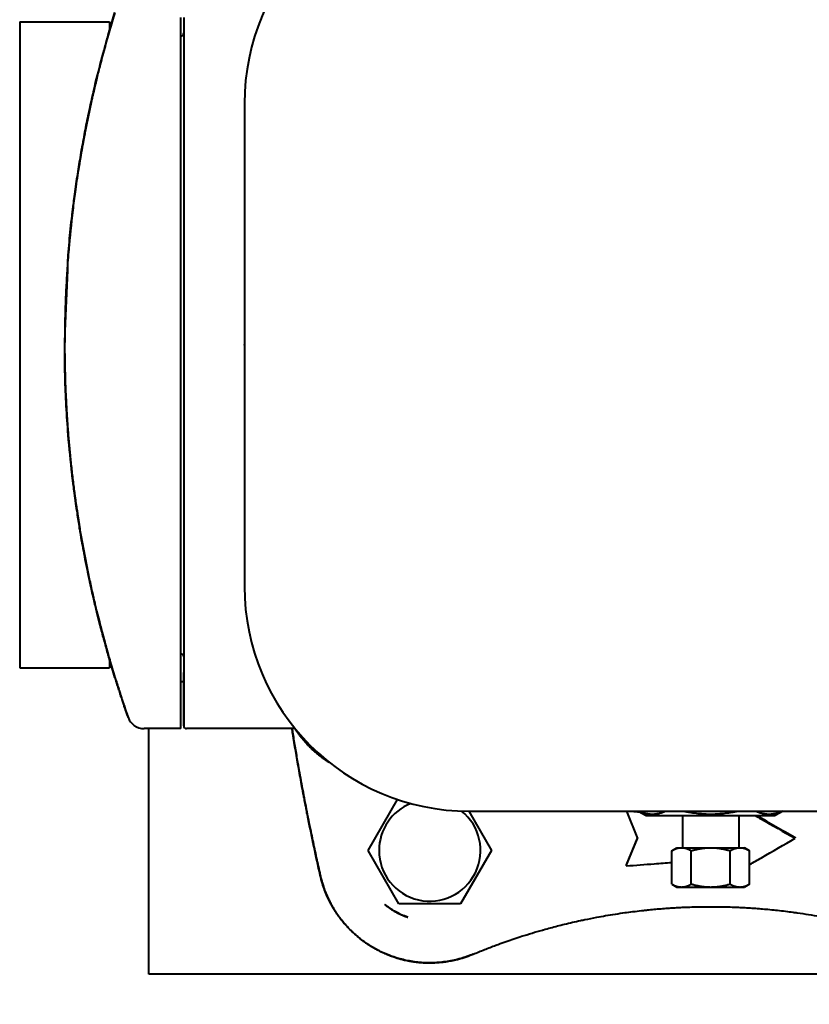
# Model space of a CAD drawing. Header units: millimetres. Extents: x -4428 to 3866, y -3426 to 3855.
# Tile 23 of 191: x -1412 to -1272, y -2910 to -2735. Entities that reach past the tile are written whole.
import ezdxf

# ---------------------------------------------------------------- set-up
doc = ezdxf.new("R2010")
doc.units = ezdxf.units.MM
doc.linetypes.add('K5LT_BASIC', pattern=[0])
doc.linetypes.add('K5LT_THIN', pattern=[0])
doc.layers.add('Системный слой', color=7, linetype='Continuous')
doc.styles.add('KDIMTEXTSTYLE', font='GOST_AU.SHX', dxfattribs={"width": 0.96, "oblique": 15, "height": 5})
doc.dimstyles.new('KDIMSTYLE (1.00)', dxfattribs={"dimtxt": 5, "dimasz": 1, "dimexe": 2, "dimexo": 0, "dimgap": 1, "dimtad": 1, "dimtxsty": 'KDIMTEXTSTYLE', "dimsah": 1, "dimcen": 0, "dimdle": 1, "dimadec": 0, "dimazin": 0, "dimtfac": 0.667, "dimtmove": 0, "dimatfit": 3, "dimfxl": 1, "dimtvp": 1, "dimtolj": 1, "dimtzin": 0, "dimarcsym": 0})

# ---------------------------------------------------------------- blocks, each defined once
blk = doc.blocks.new('KDIMARROW_01')
at = {"layer": 'Системный слой'}
blk.add_hatch(color=0, dxfattribs=at).paths.add_polyline_path([(0, 0), (-5, 0.66), (-4.5, 0), (-5, -0.66)])
at = {"layer": 'Системный слой', "color": 0, "linetype": 'K5LT_THIN', "lineweight": 20}
for p, q in [((-4.5, 0), (-5, 0.66)), ((-5, 0.66), (0, 0)), ((0, 0), (-5, -0.66)), ((-5, -0.66), (-4.5, 0)), ((0, 0), (-1, 0))]:
    blk.add_line(p, q, dxfattribs=at)
blk = doc.blocks.new('U22')
at = {"layer": 'Системный слой', "color": 150, "linetype": 'K5LT_BASIC', "lineweight": 40, "true_color": 0x0080ff}
for p, q in [((-1383.64, -2850.89), (-1383.64, -2734.29)), ((-1383.14, -2734.29), (-1383.14, -2850.89)), ((-1412.34, -2735.09), (-1396.34, -2735.09)), ((-1412.34, -2735.09), (-1412.34, -2850.09)), ((-1409.84, -2735.09), (-1398.84, -2735.09)), ((-1398.84, -2735.09), (-1398.84, -2735.09)), ((-1396.34, -2735.09), (-1396.34, -2736.59)), ((-1372.33, -2749.59), (-1372.33, -2835.59)), ((-1400.22, -2752.24), (-1400.22, -2752.24)), ((-1400.22, -2832.94), (-1400.22, -2832.94)), ((-1398.65, -2839.94), (-1398.65, -2839.94)), ((-1396.34, -2848.59), (-1396.34, -2850.09)), ((-1412.34, -2850.09), (-1396.34, -2850.09)), ((-1409.84, -2850.09), (-1398.84, -2850.09)), ((-1398.84, -2850.09), (-1398.84, -2850.09)), ((-1383.64, -2860.89), (-1383.64, -2850.89)), ((-1383.14, -2860.39), (-1383.14, -2850.89)), ((-1383.14, -2850.89), (-1383.14, -2860.39)), ((-1383.14, -2850.89), (-1383.14, -2860.13)), ((-1383.14, -2852.59), (-1383.64, -2852.59)), ((-1383.14, -2852.59), (-1383.64, -2852.59)), ((-1393.03, -2858.89), (-1393.03, -2858.89)), ((-1383.64, -2860.89), (-1390.2, -2860.89)), ((-1389.34, -2904.59), (-1389.34, -2860.89)), ((-1375.41, -2860.89), (-1382.64, -2860.89)), ((-1363.32, -2860.89), (-1382.64, -2860.89)), ((-1350.31, -2882.59), (-1345.06, -2873.51)), ((-1332.41, -2875.59), (-1328.37, -2882.59)), ((-1332.33, -2875.59), (-1246.33, -2875.59)), ((-1304.33, -2875.59), (-1302.36, -2880.43)), ((-1302.22, -2875.59), (-1300.84, -2876.39)), ((-1276.45, -2875.59), (-1277.84, -2876.39)), ((-1300.84, -2876.39), (-1277.84, -2876.39)), ((-1294.34, -2876.39), (-1294.34, -2882.09)), ((-1284.34, -2876.39), (-1284.34, -2882.09)), ((-1304.37, -2885.33), (-1302.36, -2880.43)), ((-1304.34, -2885.15), (-1302.39, -2880.37)), ((-1274.34, -2880.23), (-1274.31, -2880.42)), ((-1344.82, -2892.09), (-1350.31, -2882.59)), ((-1328.37, -2882.59), (-1333.85, -2892.09)), ((-1296.26, -2882.63), (-1295.34, -2882.09)), ((-1296.26, -2888.56), (-1296.26, -2882.63)), ((-1295.34, -2882.09), (-1294.53, -2882.09)), ((-1294.53, -2882.09), (-1289.34, -2882.09)), ((-1292.8, -2888.56), (-1292.8, -2882.63)), ((-1289.34, -2882.09), (-1284.14, -2882.09)), ((-1285.87, -2888.56), (-1285.87, -2882.63)), ((-1284.14, -2882.09), (-1283.34, -2882.09)), ((-1282.41, -2882.63), (-1283.34, -2882.09)), ((-1282.41, -2888.56), (-1282.41, -2882.63)), ((-1304.34, -2885.15), (-1304.37, -2885.33)), ((-1296.26, -2888.56), (-1295.34, -2889.09)), ((-1282.41, -2888.56), (-1283.34, -2889.09)), ((-1295.34, -2889.09), (-1294.53, -2889.09)), ((-1294.53, -2889.09), (-1289.34, -2889.09)), ((-1289.34, -2889.09), (-1284.14, -2889.09)), ((-1284.14, -2889.09), (-1283.34, -2889.09)), ((-1333.85, -2892.09), (-1344.82, -2892.09)), ((-1347.33, -2892.2), (-1347.33, -2892.2)), ((-1347.33, -2892.2), (-1347.33, -2892.2)), ((-1347.33, -2892.2), (-1347.33, -2892.2)), ((-1347.33, -2892.2), (-1347.33, -2892.2)), ((-1347.33, -2892.2), (-1347.33, -2892.2)), ((-1343.27, -2894.46), (-1343.27, -2894.46)), ((-1343.27, -2894.46), (-1343.27, -2894.46)), ((-389.34, -2904.59), (-1389.34, -2904.59))]:
    blk.add_line(p, q, dxfattribs=at)
for centre, radius, start, end in [((-1332.33, -2749.59), 40, 90, 180), ((-1383.64, -2737.09), 0.5, 270, 0), ((-1332.33, -2835.59), 40, 180, 270), ((-1383.64, -2848.09), 0.5, 0, 90), ((-1390.2, -2857.89), 3, 199.3581, 270), ((-1382.64, -2860.39), 0.5, 180, 270), ((-1339.34, -2882.59), 9.03, 111.965, 180), ((-1339.34, -2882.59), 9.03, 180, 51.0858)]:
    blk.add_arc(centre, radius, start, end, dxfattribs=at)
for points, knots in [([(-1395.38, -2851.78), (-1395.38, -2851.78), (-1395.38, -2851.77), (-1395.71, -2850.71), (-1396.02, -2849.65), (-1396.39, -2848.41), (-1396.44, -2848.24), (-1396.61, -2847.66), (-1396.72, -2847.25), (-1397, -2846.26), (-1397.16, -2845.68), (-1397.36, -2844.96), (-1397.39, -2844.83), (-1397.66, -2843.85), (-1397.88, -2843), (-1398.27, -2841.5), (-1398.43, -2840.85), (-1398.61, -2840.11), (-1398.63, -2840.03), (-1398.75, -2839.53), (-1398.85, -2839.12), (-1399.03, -2838.34), (-1399.12, -2837.96), (-1399.24, -2837.47), (-1399.26, -2837.36), (-1399.33, -2837.08), (-1399.37, -2836.9), (-1399.46, -2836.51), (-1399.5, -2836.29), (-1399.59, -2835.91), (-1399.63, -2835.74), (-1399.69, -2835.45), (-1399.72, -2835.32), (-1399.77, -2835.1), (-1399.79, -2835.01), (-1399.82, -2834.84), (-1399.84, -2834.76), (-1399.87, -2834.64), (-1399.88, -2834.58), (-1399.9, -2834.48), (-1399.91, -2834.44), (-1399.92, -2834.37), (-1399.93, -2834.34), (-1399.94, -2834.28), (-1399.95, -2834.26), (-1399.96, -2834.21), (-1399.96, -2834.19), (-1399.97, -2834.16), (-1399.97, -2834.15), (-1399.98, -2834.12), (-1399.98, -2834.11), (-1399.98, -2834.09), (-1399.99, -2834.08), (-1399.99, -2834.06), (-1399.99, -2834.06), (-1400, -2834.04), (-1400, -2834.02), (-1400.01, -2833.99), (-1400.01, -2833.97), (-1400.02, -2833.9), (-1400.03, -2833.85), (-1400.06, -2833.71), (-1400.08, -2833.62), (-1400.14, -2833.34), (-1400.18, -2833.16), (-1400.22, -2832.96), (-1400.22, -2832.95), (-1400.3, -2832.58), (-1400.37, -2832.22), (-1400.59, -2831.15), (-1400.72, -2830.43), (-1400.87, -2829.69), (-1400.87, -2829.67), (-1400.87, -2829.65), (-1400.87, -2829.65), (-1400.88, -2829.63), (-1400.88, -2829.61), (-1400.94, -2829.28), (-1401, -2828.96), (-1401.12, -2828.33), (-1401.18, -2828.01), (-1401.33, -2827.13), (-1401.43, -2826.56), (-1401.58, -2825.73), (-1401.62, -2825.46), (-1401.8, -2824.33), (-1401.95, -2823.46), (-1402.24, -2821.39), (-1402.42, -2820.19), (-1402.65, -2818.53), (-1402.71, -2818.06), (-1402.81, -2817.28), (-1402.85, -2816.96), (-1402.9, -2816.52), (-1402.92, -2816.39), (-1402.96, -2816.06), (-1402.98, -2815.85), (-1403.24, -2813.29), (-1403.52, -2810.95), (-1403.95, -2805.16), (-1404.16, -2801.72), (-1404.46, -2791.04), (-1403.92, -2783.82), (-1403.67, -2775.81), (-1403.57, -2775.04), (-1403.35, -2772.69), (-1403.24, -2771.1), (-1402.95, -2769.21), (-1402.93, -2768.87), (-1402.85, -2768.22), (-1402.81, -2767.91), (-1402.71, -2767.13), (-1402.65, -2766.66), (-1402.43, -2764.99), (-1402.27, -2763.79), (-1401.89, -2761.46), (-1401.72, -2760.33), (-1401.43, -2758.63), (-1401.33, -2758.06), (-1401.18, -2757.17), (-1401.12, -2756.86), (-1401, -2756.22), (-1400.94, -2755.91), (-1400.88, -2755.57), (-1400.88, -2755.56), (-1400.67, -2754.44), (-1400.45, -2753.34), (-1400.11, -2751.67), (-1399.98, -2751.09), (-1399.48, -2748.75), (-1399.09, -2746.99), (-1398.22, -2743.52), (-1397.77, -2741.81), (-1397.17, -2739.5), (-1396.99, -2738.92), (-1396.68, -2737.75), (-1396.49, -2737.18), (-1396.06, -2735.52), (-1395.71, -2734.46), (-1395.38, -2733.4)], [0, 0, 0, 0, 0.004266, 0.004266, 1.05278, 1.05278, 1.228781, 1.228781, 1.626421, 1.626421, 2.202696, 2.202696, 2.329427, 2.329427, 3.165739, 3.165739, 3.801199, 3.801199, 3.884637, 3.884637, 4.284046, 4.284046, 4.65093, 4.65093, 4.759155, 4.759155, 4.929703, 4.929703, 5.141524, 5.141524, 5.302474, 5.302474, 5.42477, 5.42477, 5.517695, 5.517695, 5.588303, 5.588303, 5.641953, 5.641953, 5.682719, 5.682719, 5.713694, 5.713694, 5.73723, 5.73723, 5.755113, 5.755113, 5.768702, 5.768702, 5.779027, 5.779027, 5.789352, 5.789352, 5.796125, 5.796125, 5.807893, 5.807893, 5.830542, 5.830542, 5.875395, 5.875395, 5.96488, 5.96488, 6.143737, 6.143737, 6.153697, 6.153697, 6.501231, 6.501231, 7.194555, 7.194555, 7.215774, 7.215774, 7.216755, 7.216755, 7.233501, 7.233501, 7.538411, 7.538411, 7.84281, 7.84281, 8.391694, 8.391694, 8.643973, 8.643973, 9.478959, 9.478959, 10.628936, 10.628936, 11.075398, 11.075398, 11.377173, 11.377173, 11.498593, 11.498593, 11.695574, 11.695574, 13.936152, 13.936152, 17.204282, 17.204282, 24.06485, 24.06485, 24.804282, 24.804282, 26.305435, 26.305435, 26.623838, 26.623838, 26.925614, 26.925614, 27.372073, 27.372073, 28.521997, 28.521997, 29.609139, 29.609139, 30.157948, 30.157948, 30.462305, 30.462305, 30.767173, 30.767173, 30.783916, 30.783916, 31.846831, 31.846831, 32.404282, 32.404282, 34.115575, 34.115575, 35.797306, 35.797306, 36.373574, 36.373574, 36.947207, 36.947207, 38, 38, 38, 38]), ([(-1395.38, -2733.4), (-1395.71, -2734.48), (-1396.36, -2736.64), (-1397.27, -2739.86), (-1397.83, -2741.98), (-1398.3, -2743.84), (-1398.5, -2744.63), (-1398.88, -2746.18), (-1399.24, -2747.72), (-1399.75, -2750), (-1400.24, -2752.29), (-1400.69, -2754.57), (-1400.98, -2756.1), (-1401.36, -2758.21), (-1401.82, -2760.9), (-1402.39, -2764.67), (-1402.71, -2767.09), (-1402.99, -2769.39), (-1403.27, -2771.88), (-1403.63, -2775.62), (-1403.82, -2778.14), (-1403.98, -2780.53), (-1404.11, -2782.79), (-1404.24, -2786.19), (-1404.3, -2788.45), (-1404.32, -2789.92), (-1404.32, -2790.26), (-1404.34, -2791.83), (-1404.34, -2794.32), (-1404.27, -2798.07), (-1404.18, -2800.59), (-1404.08, -2802.69), (-1404, -2804.35), (-1403.83, -2806.85), (-1403.64, -2809.35), (-1403.49, -2811.02), (-1403.36, -2812.29), (-1403.32, -2812.73), (-1403.19, -2814.01), (-1403, -2815.69), (-1402.69, -2818.24), (-1402.34, -2820.79), (-1402.09, -2822.5), (-1401.87, -2823.89), (-1401.79, -2824.41), (-1401.57, -2825.75), (-1401.29, -2827.38), (-1400.84, -2829.85), (-1400.35, -2832.34), (-1399.83, -2834.83), (-1399.43, -2836.62), (-1399.21, -2837.57), (-1398.92, -2838.86), (-1398.34, -2841.25), (-1397.38, -2844.91), (-1396.4, -2848.43), (-1395.7, -2850.73), (-1395.38, -2851.78)], [0, 0, 0, 0, 0.0264024, 0.0529475, 0.0797584, 0.0797584, 0.1, 0.1, 0.1195383, 0.1396538, 0.1594985, 0.1797492, 0.2, 0.2, 0.2356587, 0.271358, 0.3, 0.3, 0.3325317, 0.3662658, 0.4, 0.4, 0.4303303, 0.4606697, 0.4909821, 0.4909821, 0.5, 0.5, 0.53283, 0.566415, 0.6, 0.6, 0.6222306, 0.6444132, 0.6665405, 0.6885432, 0.6885432, 0.7, 0.7, 0.7220725, 0.7439024, 0.7655773, 0.7869906, 0.7869906, 0.8, 0.8, 0.8199625, 0.8399719, 0.8594227, 0.8786855, 0.8976841, 0.9, 0.9, 0.9264561, 0.9526947, 0.9786401, 1, 1, 1, 1]), ([(-1398.65, -2745.24), (-1398.76, -2745.68), (-1398.86, -2746.13), (-1399.06, -2746.94), (-1399.14, -2747.31), (-1399.29, -2747.96), (-1399.36, -2748.24), (-1399.47, -2748.73), (-1399.52, -2748.95), (-1399.6, -2749.33), (-1399.64, -2749.49), (-1399.7, -2749.78), (-1399.73, -2749.9), (-1399.77, -2750.12), (-1399.8, -2750.21), (-1399.83, -2750.38), (-1399.85, -2750.45), (-1399.87, -2750.58), (-1399.89, -2750.63), (-1399.91, -2750.73), (-1399.92, -2750.77), (-1399.93, -2750.85), (-1399.94, -2750.88), (-1399.95, -2750.93), (-1399.95, -2750.96), (-1399.96, -2751), (-1399.97, -2751.02), (-1399.97, -2751.05), (-1399.98, -2751.06), (-1399.98, -2751.09), (-1399.99, -2751.1), (-1399.99, -2751.12), (-1399.99, -2751.13), (-1400, -2751.15), (-1400, -2751.16), (-1400, -2751.18), (-1400, -2751.19), (-1400.01, -2751.22), (-1400.02, -2751.25), (-1400.03, -2751.32), (-1400.04, -2751.36), (-1400.07, -2751.5), (-1400.09, -2751.59), (-1400.15, -2751.87), (-1400.19, -2752.05), (-1400.22, -2752.24), (-1400.22, -2752.24), (-1400.3, -2752.61), (-1400.37, -2752.98), (-1400.59, -2754.08), (-1400.73, -2754.81), (-1400.88, -2755.55), (-1400.88, -2755.56), (-1400.88, -2755.57), (-1400.88, -2755.58), (-1400.92, -2755.8), (-1400.96, -2756), (-1401.02, -2756.31), (-1401.04, -2756.43), (-1401.12, -2756.86), (-1401.18, -2757.17), (-1401.33, -2758.06), (-1401.43, -2758.63), (-1401.58, -2759.47), (-1401.62, -2759.74), (-1401.81, -2760.87), (-1401.95, -2761.73), (-1402.07, -2762.59)], [3.884636, 3.884636, 3.884636, 3.884636, 4.31601, 4.31601, 4.675643, 4.675643, 4.949325, 4.949325, 5.157598, 5.157598, 5.316095, 5.316095, 5.436713, 5.436713, 5.528503, 5.528503, 5.598355, 5.598355, 5.651514, 5.651514, 5.691968, 5.691968, 5.722753, 5.722753, 5.746181, 5.746181, 5.76401, 5.76401, 5.777577, 5.777577, 5.787903, 5.787903, 5.798228, 5.798228, 5.805, 5.805, 5.816769, 5.816769, 5.839417, 5.839417, 5.88427, 5.88427, 5.973755, 5.973755, 6.152613, 6.152613, 6.153695, 6.153695, 6.510107, 6.510107, 7.216754, 7.216754, 7.224651, 7.224651, 7.2335, 7.2335, 7.429249, 7.429249, 7.53841, 7.53841, 7.842809, 7.842809, 8.391693, 8.391693, 8.65285, 8.65285, 9.478958, 9.478958, 9.478958, 9.478958]), ([(-1403, -2815.64), (-1402.96, -2815.98), (-1402.93, -2816.31), (-1402.85, -2816.96), (-1402.81, -2817.28), (-1402.71, -2818.06), (-1402.65, -2818.53), (-1402.43, -2820.19), (-1402.24, -2821.39), (-1402.07, -2822.59)], [26.305435, 26.305435, 26.305435, 26.305435, 26.623838, 26.623838, 26.925614, 26.925614, 27.372073, 27.372073, 28.521997, 28.521997, 28.521997, 28.521997]), ([(-1398.65, -2839.94), (-1398.21, -2841.66), (-1397.77, -2843.38), (-1397.17, -2845.68), (-1396.99, -2846.26), (-1396.68, -2847.43), (-1396.49, -2848.01), (-1396.05, -2849.66), (-1395.71, -2850.72), (-1395.38, -2851.78)], [34.115574, 34.115574, 34.115574, 34.115574, 35.797306, 35.797306, 36.373574, 36.373574, 36.947207, 36.947207, 38, 38, 38, 38]), ([(-1395.38, -2851.78), (-1395.34, -2851.91), (-1395.3, -2852.04), (-1395.21, -2852.31), (-1395.17, -2852.44), (-1395.09, -2852.71), (-1395.05, -2852.84), (-1394.96, -2853.11), (-1394.92, -2853.24), (-1394.86, -2853.41), (-1394.85, -2853.45), (-1394.79, -2853.63), (-1394.75, -2853.76), (-1394.67, -2854.03), (-1394.63, -2854.15), (-1394.54, -2854.41), (-1394.5, -2854.54), (-1394.42, -2854.79), (-1394.38, -2854.92), (-1394.29, -2855.17), (-1394.25, -2855.3), (-1394.17, -2855.56), (-1394.12, -2855.69), (-1394.04, -2855.93), (-1394, -2856.05), (-1393.94, -2856.25), (-1393.91, -2856.33), (-1393.85, -2856.49), (-1393.82, -2856.58), (-1393.77, -2856.75), (-1393.74, -2856.84), (-1393.68, -2857), (-1393.66, -2857.07), (-1393.61, -2857.22), (-1393.58, -2857.29), (-1393.54, -2857.41), (-1393.53, -2857.45), (-1393.49, -2857.56), (-1393.47, -2857.62), (-1393.43, -2857.74), (-1393.41, -2857.79), (-1393.37, -2857.9), (-1393.35, -2857.96), (-1393.32, -2858.06), (-1393.3, -2858.11), (-1393.28, -2858.18), (-1393.27, -2858.21), (-1393.24, -2858.27), (-1393.23, -2858.31), (-1393.21, -2858.38), (-1393.2, -2858.41), (-1393.17, -2858.47), (-1393.16, -2858.5), (-1393.14, -2858.56), (-1393.14, -2858.58), (-1393.12, -2858.63), (-1393.11, -2858.66), (-1393.1, -2858.69), (-1393.1, -2858.69), (-1393.08, -2858.73), (-1393.08, -2858.76), (-1393.06, -2858.8), (-1393.05, -2858.82), (-1393.04, -2858.85), (-1393.04, -2858.86), (-1393.03, -2858.88), (-1393.03, -2858.88), (-1393.03, -2858.89), (-1393.03, -2858.89), (-1393.03, -2858.89)], [0, 0, 0, 0, 0.0316071, 0.0316071, 0.0643432, 0.0643432, 0.097687, 0.097687, 0.1317812, 0.1317812, 0.1428571, 0.1428571, 0.1785714, 0.1785714, 0.2132766, 0.2132766, 0.2494954, 0.2494954, 0.2857143, 0.2857143, 0.3245903, 0.3245903, 0.3632848, 0.3632848, 0.4015166, 0.4015166, 0.4285714, 0.4285714, 0.4595173, 0.4595173, 0.490386, 0.490386, 0.5212117, 0.5212117, 0.5520298, 0.5520298, 0.5714286, 0.5714286, 0.6015536, 0.6015536, 0.6324252, 0.6324252, 0.6636268, 0.6636268, 0.6951506, 0.6951506, 0.7142857, 0.7142857, 0.7414254, 0.7414254, 0.7685304, 0.7685304, 0.7953346, 0.7953346, 0.821853, 0.821853, 0.8478296, 0.8478296, 0.8571429, 0.8571429, 0.8928571, 0.8928571, 0.9258725, 0.9258725, 0.9583642, 0.9583642, 0.9901716, 0.9901716, 0.9989323, 0.9989323, 0.9989323, 0.9989323]), ([(-1393.03, -2858.89), (-1393.03, -2858.89), (-1393.03, -2858.89), (-1393.03, -2858.88), (-1393.03, -2858.88), (-1393.04, -2858.87), (-1393.04, -2858.86), (-1393.05, -2858.83), (-1393.06, -2858.79), (-1393.1, -2858.7), (-1393.12, -2858.63), (-1393.18, -2858.46), (-1393.22, -2858.35), (-1393.3, -2858.11), (-1393.35, -2857.98), (-1393.45, -2857.68), (-1393.51, -2857.51), (-1393.63, -2857.15), (-1393.7, -2856.95), (-1393.84, -2856.53), (-1393.92, -2856.3), (-1394.08, -2855.82), (-1394.16, -2855.57), (-1394.34, -2855.03), (-1394.43, -2854.75), (-1394.62, -2854.18), (-1394.72, -2853.88), (-1394.91, -2853.27), (-1395.01, -2852.95), (-1395.2, -2852.35), (-1395.29, -2852.07), (-1395.38, -2851.78)], [0, 0, 0, 0, 0.157282, 0.157282, 0.41942, 0.41942, 0.838839, 0.838839, 1.625251, 1.625251, 2.655154, 2.655154, 3.700033, 3.700033, 4.75632, 4.75632, 5.835279, 5.835279, 6.933152, 6.933152, 8.072987, 8.072987, 9.23206, 9.23206, 10.429877, 10.429877, 11.645878, 11.645878, 12.881633, 12.881633, 14, 14, 14, 14]), ([(-1363.88, -2860.89), (-1363.86, -2860.98), (-1363.81, -2861.31), (-1363.76, -2861.6), (-1363.73, -2861.79)], [0.8853375, 0.8853375, 0.8853375, 0.8853375, 0.9166667, 1, 1, 1, 1]), ([(-1363.73, -2861.79), (-1363.59, -2862.64), (-1363.31, -2864.34), (-1363.02, -2866.03), (-1362.82, -2867.18), (-1362.77, -2867.47), (-1362.6, -2868.41), (-1362.37, -2869.71), (-1362, -2871.68), (-1361.75, -2873.03), (-1361.49, -2874.35), (-1361.24, -2875.64), (-1360.85, -2877.6), (-1360.58, -2878.95), (-1360.41, -2879.75), (-1360.18, -2880.87), (-1359.72, -2883.02), (-1359.21, -2885.39), (-1358.91, -2886.72), (-1358.85, -2886.98)], [0, 0, 0, 0, 0.106152, 0.212858, 0.212858, 0.25, 0.25, 0.331001, 0.415501, 0.5, 0.5, 0.579609, 0.658383, 0.735775, 0.735775, 0.75, 0.863591, 0.972847, 1, 1, 1, 1]), ([(-1358.85, -2886.98), (-1359.22, -2885.32), (-1359.59, -2883.65), (-1360.3, -2880.3), (-1360.65, -2878.63), (-1361.04, -2876.66), (-1361.1, -2876.37), (-1361.21, -2875.79), (-1361.27, -2875.49), (-1361.36, -2875.06), (-1361.38, -2874.91), (-1361.42, -2874.71), (-1361.43, -2874.65), (-1361.45, -2874.58), (-1361.45, -2874.56), (-1361.46, -2874.51), (-1361.47, -2874.47), (-1361.48, -2874.4), (-1361.49, -2874.37), (-1361.5, -2874.3), (-1361.51, -2874.26), (-1361.52, -2874.21), (-1361.52, -2874.2), (-1361.54, -2874.13), (-1361.55, -2874.08), (-1361.58, -2873.92), (-1361.6, -2873.82), (-1361.62, -2873.68), (-1361.63, -2873.65), (-1361.68, -2873.36), (-1361.73, -2873.09), (-1361.89, -2872.29), (-1361.99, -2871.76), (-1362.28, -2870.16), (-1362.48, -2869.09), (-1363.04, -2865.95), (-1363.39, -2863.87), (-1363.73, -2861.79)], [0, 0, 0, 0, 5.8, 5.8, 11.6, 11.6, 12.60216, 12.60216, 13.611732, 13.611732, 14.114888, 14.114888, 14.311499, 14.311499, 14.365652, 14.365652, 14.49063, 14.49063, 14.615607, 14.615607, 14.733339, 14.733339, 14.789596, 14.789596, 14.965181, 14.965181, 15.326305, 15.326305, 15.427053, 15.427053, 16.347175, 16.347175, 18.18742, 18.18742, 21.860664, 21.860664, 29, 29, 29, 29]), ([(-1281.4, -2876.39), (-1281.07, -2876.58), (-1280.74, -2876.77), (-1278.37, -2878.11), (-1276.34, -2879.27), (-1274.31, -2880.42)], [-0.8205218, -0.8205218, -0.8205218, -0.8205218, -0.7059731, -0.7059731, -0.000001, -0.000001, -0.000001, -0.000001]), ([(-1282.41, -2885.09), (-1281.7, -2884.69), (-1278.99, -2883.12), (-1276.29, -2881.57), (-1274.31, -2880.42)], [0.323964, 0.323964, 0.323964, 0.323964, 0.5, 1, 1, 1, 1]), ([(-1304.37, -2885.33), (-1302.7, -2885.21), (-1300.01, -2885), (-1297.3, -2884.79), (-1296.26, -2884.71)], [0, 0, 0, 0, 0.3333333, 0.540176, 0.540176, 0.540176, 0.540176]), ([(-1358.85, -2886.98), (-1358.8, -2887.22), (-1358.74, -2887.46), (-1358.61, -2887.95), (-1358.54, -2888.2), (-1358.38, -2888.7), (-1358.3, -2888.96), (-1358.15, -2889.39), (-1358.08, -2889.58), (-1357.94, -2889.94), (-1357.87, -2890.12), (-1357.72, -2890.47), (-1357.64, -2890.65), (-1357.48, -2891.01), (-1357.4, -2891.19), (-1357.28, -2891.43), (-1357.25, -2891.49), (-1357.1, -2891.78), (-1356.86, -2892.24), (-1356.46, -2892.94), (-1356.16, -2893.4), (-1355.93, -2893.76), (-1355.84, -2893.88), (-1355.59, -2894.24), (-1355.25, -2894.71), (-1354.71, -2895.4), (-1354.31, -2895.85), (-1354, -2896.2), (-1353.88, -2896.33), (-1353.59, -2896.62), (-1353.43, -2896.79), (-1353.08, -2897.12), (-1352.73, -2897.45), (-1352.18, -2897.93), (-1351.8, -2898.24), (-1351.47, -2898.49), (-1351.33, -2898.6), (-1351, -2898.84), (-1350.81, -2898.97), (-1350.43, -2899.24), (-1350.23, -2899.36), (-1349.84, -2899.61), (-1349.64, -2899.73), (-1349.24, -2899.97), (-1349.04, -2900.08), (-1348.62, -2900.31), (-1348.42, -2900.41), (-1347.93, -2900.65), (-1347.38, -2900.91), (-1346.55, -2901.25), (-1346, -2901.45), (-1345.53, -2901.61), (-1345.33, -2901.67), (-1344.84, -2901.82), (-1344.25, -2901.99), (-1343.37, -2902.19), (-1342.8, -2902.29), (-1342.4, -2902.36), (-1342.29, -2902.37), (-1341.91, -2902.43), (-1341.66, -2902.46), (-1341.15, -2902.51), (-1340.63, -2902.56), (-1340.13, -2902.58), (-1339.74, -2902.59), (-1339.6, -2902.59), (-1339.28, -2902.59), (-1339.11, -2902.59), (-1338.76, -2902.58), (-1338.59, -2902.58), (-1338.25, -2902.56), (-1338.07, -2902.55), (-1337.73, -2902.53), (-1337.56, -2902.51), (-1337.24, -2902.48), (-1337.1, -2902.47), (-1336.79, -2902.43), (-1336.62, -2902.41), (-1336.29, -2902.36), (-1336.12, -2902.33), (-1335.79, -2902.28), (-1335.62, -2902.24), (-1335.28, -2902.18), (-1335.11, -2902.14), (-1334.77, -2902.06), (-1334.59, -2902.02), (-1334.19, -2901.92), (-1333.73, -2901.79), (-1333.02, -2901.57), (-1332.54, -2901.4), (-1332.08, -2901.23), (-1331.86, -2901.15), (-1331.64, -2901.05)], [0, 0, 0, 0, 0.0273998, 0.0273998, 0.0553665, 0.0553665, 0.0833333, 0.0833333, 0.103073, 0.103073, 0.1224185, 0.1224185, 0.141506, 0.141506, 0.1601901, 0.1601901, 0.1666667, 0.1666667, 0.1903714, 0.2139765, 0.2375025, 0.2375025, 0.25, 0.25, 0.2738088, 0.2972641, 0.3202038, 0.3202038, 0.3333333, 0.3333333, 0.3511251, 0.3511251, 0.3688511, 0.3865414, 0.4041769, 0.4041769, 0.4166667, 0.4166667, 0.4330874, 0.4330874, 0.4498155, 0.4498155, 0.4662684, 0.4662684, 0.4831342, 0.4831342, 0.5, 0.5, 0.5224017, 0.5447353, 0.5669962, 0.5669962, 0.5833333, 0.5833333, 0.6076142, 0.6320493, 0.6567452, 0.6567452, 0.6666667, 0.6666667, 0.6894477, 0.6894477, 0.7126246, 0.7364187, 0.7364187, 0.75, 0.75, 0.7668934, 0.7668934, 0.7840418, 0.7840418, 0.8012808, 0.8012808, 0.8185673, 0.8185673, 0.8333333, 0.8333333, 0.8502095, 0.8502095, 0.8668895, 0.8668895, 0.8834161, 0.8834161, 0.9000414, 0.9000414, 0.9166667, 0.9166667, 0.9381746, 0.9595716, 0.9808757, 0.9808757, 1, 1, 1, 1]), ([(-1331.64, -2901.05), (-1331.79, -2901.11), (-1331.93, -2901.17), (-1332.3, -2901.31), (-1332.52, -2901.4), (-1332.81, -2901.5), (-1332.86, -2901.52), (-1332.98, -2901.55), (-1333.04, -2901.57), (-1333.15, -2901.61), (-1333.21, -2901.63), (-1333.38, -2901.68), (-1333.49, -2901.72), (-1333.83, -2901.82), (-1334.06, -2901.88), (-1334.74, -2902.06), (-1335.2, -2902.17), (-1336.47, -2902.4), (-1337.28, -2902.5), (-1338.9, -2902.6), (-1339.72, -2902.61), (-1341.35, -2902.51), (-1342.17, -2902.41), (-1343.7, -2902.12), (-1344.42, -2901.95), (-1345.92, -2901.49), (-1346.7, -2901.21), (-1348.22, -2900.53), (-1348.96, -2900.15), (-1350.39, -2899.28), (-1351.08, -2898.81), (-1352.38, -2897.77), (-1353, -2897.22), (-1354.16, -2896.04), (-1354.71, -2895.42), (-1355.66, -2894.18), (-1356.08, -2893.56), (-1356.88, -2892.23), (-1357.26, -2891.51), (-1357.92, -2890.02), (-1358.21, -2889.25), (-1358.6, -2887.98), (-1358.74, -2887.49), (-1358.85, -2886.98)], [0, 0, 0, 0, 0.385232, 0.385232, 0.989358, 0.989358, 1.14039, 1.14039, 1.291421, 1.291421, 1.440111, 1.440111, 1.737491, 1.737491, 2.33108, 2.33108, 3.511233, 3.511233, 5.541227, 5.541227, 7.578614, 7.578614, 9.619328, 9.619328, 11.465287, 11.465287, 13.521203, 13.521203, 15.594936, 15.594936, 17.676334, 17.676334, 19.743163, 19.743163, 21.794806, 21.794806, 23.639895, 23.639895, 25.67781, 25.67781, 27.709171, 27.709171, 29, 29, 29, 29]), ([(-1347.33, -2892.2), (-1347.33, -2892.2), (-1347.33, -2892.21), (-1347.32, -2892.21), (-1347.32, -2892.21), (-1347.31, -2892.22), (-1347.3, -2892.23), (-1347.28, -2892.24), (-1347.27, -2892.25), (-1347.26, -2892.26), (-1347.25, -2892.27), (-1347.23, -2892.29), (-1347.21, -2892.3), (-1347.18, -2892.33), (-1347.17, -2892.33), (-1347.11, -2892.38), (-1347.06, -2892.42), (-1346.89, -2892.56), (-1346.77, -2892.64), (-1346.57, -2892.79), (-1346.48, -2892.85), (-1346.32, -2892.96), (-1346.24, -2893.01), (-1346.11, -2893.1), (-1346.05, -2893.14), (-1345.97, -2893.18), (-1345.95, -2893.2), (-1345.78, -2893.31), (-1345.62, -2893.4), (-1345.19, -2893.64), (-1344.91, -2893.78), (-1344.44, -2894.01), (-1344.24, -2894.09), (-1343.96, -2894.21), (-1343.86, -2894.24), (-1343.62, -2894.34), (-1343.47, -2894.39), (-1343.3, -2894.45), (-1343.29, -2894.45), (-1343.27, -2894.46)], [0.005005, 0.005005, 0.005005, 0.005005, 0.030031, 0.030031, 0.101803, 0.101803, 0.228632, 0.228632, 0.441081, 0.441081, 0.482289, 0.482289, 0.901882, 0.901882, 0.989604, 0.989604, 1.999229, 1.999229, 4.018478, 4.018478, 5.52082, 5.52082, 6.809728, 6.809728, 7.792411, 7.792411, 8.119095, 8.119095, 10.71737, 10.71737, 15.11737, 15.11737, 18.101107, 18.101107, 19.51737, 19.51737, 21.766888, 21.766888, 21.99964, 21.99964, 21.99964, 21.99964]), ([(-1343.27, -2894.46), (-1343.47, -2894.39), (-1343.66, -2894.32), (-1344.03, -2894.18), (-1344.22, -2894.1), (-1344.49, -2893.98), (-1344.59, -2893.94), (-1344.69, -2893.89), (-1344.86, -2893.81), (-1345.01, -2893.73), (-1345.3, -2893.58), (-1345.45, -2893.5), (-1345.73, -2893.34), (-1345.86, -2893.26), (-1346.02, -2893.15), (-1346.05, -2893.14), (-1346.25, -2893.01), (-1346.42, -2892.89), (-1346.75, -2892.66), (-1346.92, -2892.53), (-1347.16, -2892.34), (-1347.25, -2892.27), (-1347.33, -2892.2), (-1347.33, -2892.2)], [0.0000667, 0.0000667, 0.0000667, 0.0000667, 0.1312058, 0.1312058, 0.2604052, 0.2604052, 0.3196753, 0.3333333, 0.3333333, 0.4390976, 0.4390976, 0.5449958, 0.5449958, 0.6445969, 0.6445969, 0.6666667, 0.6666667, 0.7975427, 0.7975427, 0.9291232, 0.9291232, 0.9998907, 0.9999222, 0.9999222, 0.9999222, 0.9999222]), ([(-1331.64, -2901.05), (-1330.96, -2900.77), (-1329.59, -2900.21), (-1328.26, -2899.71), (-1327.45, -2899.41), (-1327.31, -2899.36), (-1326.69, -2899.13), (-1325.75, -2898.79), (-1324.36, -2898.31), (-1323.45, -2898.01), (-1322.37, -2897.67), (-1321.12, -2897.28), (-1319.83, -2896.9), (-1319.15, -2896.71), (-1318.67, -2896.58), (-1317.84, -2896.35), (-1316.61, -2896.02), (-1315.78, -2895.82), (-1314.89, -2895.6), (-1313.94, -2895.37), (-1312.99, -2895.16), (-1312.25, -2895), (-1311.98, -2894.95), (-1311.01, -2894.75), (-1310.3, -2894.61), (-1309.08, -2894.38), (-1308.56, -2894.28), (-1307.46, -2894.09), (-1306.31, -2893.9), (-1305.14, -2893.73), (-1304.48, -2893.64), (-1304.4, -2893.63), (-1303.81, -2893.55), (-1302.8, -2893.42), (-1301.79, -2893.3), (-1301.06, -2893.22), (-1300.83, -2893.19), (-1300.21, -2893.13), (-1299.81, -2893.09), (-1299, -2893.02), (-1298.17, -2892.95), (-1297.34, -2892.88), (-1296.59, -2892.83), (-1295.92, -2892.79), (-1294.91, -2892.73), (-1294.22, -2892.7), (-1293.62, -2892.68), (-1293.35, -2892.67), (-1292.6, -2892.64), (-1291.62, -2892.61), (-1290.59, -2892.6), (-1289.64, -2892.59), (-1289.2, -2892.59), (-1288.33, -2892.6), (-1287.49, -2892.61), (-1286.19, -2892.63), (-1285.31, -2892.67), (-1284.55, -2892.7), (-1284.23, -2892.71), (-1283.48, -2892.75), (-1282.64, -2892.79), (-1281.36, -2892.88), (-1280.09, -2892.98), (-1279.25, -2893.05), (-1278.36, -2893.14), (-1277.42, -2893.24), (-1276.02, -2893.4), (-1275.11, -2893.52), (-1274.42, -2893.61), (-1274.19, -2893.64), (-1273.26, -2893.77), (-1271.9, -2893.98), (-1270.6, -2894.2), (-1269.82, -2894.34), (-1269.68, -2894.36), (-1269.04, -2894.48), (-1268.06, -2894.67), (-1267.13, -2894.86), (-1266.32, -2895.03), (-1265.97, -2895.1), (-1265.16, -2895.28), (-1264.21, -2895.5), (-1263.32, -2895.71), (-1262.65, -2895.88), (-1262.42, -2895.94), (-1261.77, -2896.1), (-1260.9, -2896.33), (-1260.09, -2896.55), (-1259.51, -2896.71), (-1259.33, -2896.76), (-1258.68, -2896.95), (-1257.76, -2897.22), (-1256.88, -2897.49), (-1256.09, -2897.74), (-1255.37, -2897.97), (-1254.69, -2898.19), (-1254.24, -2898.34), (-1254.14, -2898.38), (-1253.78, -2898.5), (-1253.27, -2898.67), (-1252.53, -2898.93), (-1252.04, -2899.11), (-1251.55, -2899.29), (-1251.05, -2899.47), (-1250.29, -2899.75), (-1249.78, -2899.95), (-1249.13, -2900.2), (-1248.35, -2900.51), (-1247.5, -2900.86), (-1247.06, -2901.04), (-1247.03, -2901.05)], [0, 0, 0, 0, 0.0194321, 0.039192, 0.039192, 0.0434783, 0.0434783, 0.0578433, 0.0724644, 0.0869565, 0.0869565, 0.1073239, 0.1279533, 0.1304348, 0.1304348, 0.1443867, 0.1591499, 0.173913, 0.173913, 0.190884, 0.2078977, 0.2078977, 0.2173913, 0.2173913, 0.2425129, 0.2425129, 0.2608696, 0.2608696, 0.2812148, 0.3015363, 0.3015363, 0.3043478, 0.3043478, 0.3220823, 0.3398789, 0.3398789, 0.3478261, 0.3478261, 0.3619394, 0.3619394, 0.3766219, 0.3913043, 0.3913043, 0.4030272, 0.4146511, 0.4260645, 0.4260645, 0.4347826, 0.4347826, 0.4503368, 0.4655778, 0.4655778, 0.4782609, 0.4782609, 0.4900921, 0.5017645, 0.5132584, 0.5132584, 0.5217391, 0.5217391, 0.5326369, 0.5435123, 0.5543993, 0.5652174, 0.5652174, 0.5774339, 0.5897458, 0.6022544, 0.6022544, 0.6086957, 0.6086957, 0.6279542, 0.6477005, 0.6477005, 0.6521739, 0.6521739, 0.6677317, 0.6836428, 0.6836428, 0.6956522, 0.6956522, 0.7127424, 0.7302099, 0.7302099, 0.7391304, 0.7391304, 0.7567697, 0.7748216, 0.7748216, 0.7826087, 0.7826087, 0.8043478, 0.826087, 0.826087, 0.8446592, 0.8636837, 0.8636837, 0.8695652, 0.8695652, 0.8841223, 0.8988166, 0.9130435, 0.9130435, 0.9278715, 0.9424234, 0.9565217, 0.9565217, 0.9782609, 0.998358, 1, 1, 1, 1])]:
    blk.add_open_spline(points, degree=3, knots=knots, dxfattribs=at)
for points in [[(-1403, -2769.54), (-1403.24, -2771.89), (-1403.52, -2774.24), (-1403.7, -2776.59)], [(-1363.73, -2861.79), (-1363.78, -2861.49), (-1363.83, -2861.19), (-1363.88, -2860.89)], [(-1281.09, -2876.39), (-1278.88, -2877.65), (-1276.63, -2878.94), (-1274.34, -2880.23)]]:
    blk.add_open_spline(points, degree=3, dxfattribs=at)
blk.add_rational_spline([(-1372.33, -2792.66), (-1372.34, -2792.63), (-1372.34, -2792.59), (-1372.34, -2792.56), (-1372.33, -2792.52)], [0.968734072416, 0.98335862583, 1, 0.98335862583, 0.968734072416], degree=2, knots=[0.46970171, 0.46970171, 0.46970171, 0.5, 0.5, 0.53029829, 0.53029829, 0.53029829], dxfattribs=at)
for points, weights in [([(-1363.38, -2860.89), (-1360.97, -2864.55), (-1357.26, -2866.88)], [0.920757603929, 0.900521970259, 0.922990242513]), ([(-1303.34, -2875.59), (-1302.68, -2875.65), (-1302.02, -2875.71)], [1.0865002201, 1.08682780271, 1.08709294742]), ([(-1302.08, -2875.59), (-1299.73, -2876.58), (-1297.38, -2875.59)], [1.4663037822, 1.57451371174, 1.46639892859]), ([(-1294.03, -2875.59), (-1289.34, -2876.58), (-1284.65, -2875.59)], [1.46630287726, 1.57451416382, 1.46639892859]), ([(-1281.29, -2875.59), (-1278.95, -2876.58), (-1276.6, -2875.59)], [1.46630380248, 1.57451370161, 1.46639892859]), ([(-1296.26, -2882.63), (-1295.34, -2882.09), (-1294.53, -2882.09)], [2, 2.15470053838, 2.15470053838]), ([(-1294.53, -2882.09), (-1293.73, -2882.09), (-1292.8, -2882.63)], [2.15470053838, 2.15470053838, 1.99999999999]), ([(-1292.8, -2882.63), (-1290.94, -2882.09), (-1289.34, -2882.09)], [2.00000609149, 2.15470710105, 2.15470710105]), ([(-1289.34, -2882.09), (-1287.73, -2882.09), (-1285.87, -2882.63)], [2.15470053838, 2.15470053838, 2]), ([(-1285.87, -2882.63), (-1284.94, -2882.09), (-1284.14, -2882.09)], [2, 2.15470053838, 2.15470053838]), ([(-1284.14, -2882.09), (-1283.34, -2882.09), (-1282.41, -2882.63)], [2.15470053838, 2.15470053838, 1.99999999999]), ([(-1296.26, -2888.56), (-1295.34, -2889.09), (-1294.53, -2889.09)], [1.99999999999, 2.15470053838, 2.15470053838]), ([(-1294.53, -2889.09), (-1293.73, -2889.09), (-1292.8, -2888.56)], [2.15470053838, 2.15470053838, 2]), ([(-1292.8, -2888.56), (-1290.94, -2889.09), (-1289.34, -2889.09)], [2.00000593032, 2.15470692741, 2.15470692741]), ([(-1289.34, -2889.09), (-1287.73, -2889.09), (-1285.87, -2888.56)], [2.15470692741, 2.15470692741, 2.00000593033]), ([(-1285.87, -2888.56), (-1284.94, -2889.09), (-1284.14, -2889.09)], [1.99999999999, 2.15470053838, 2.15470053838]), ([(-1284.14, -2889.09), (-1283.34, -2889.09), (-1282.41, -2888.56)], [2.15470053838, 2.15470053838, 2]), ([(-1347.33, -2892.2), (-1345.51, -2893.71), (-1343.27, -2894.46)], [0.928055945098, 0.911935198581, 0.928058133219])]:
    blk.add_rational_spline(points, weights, degree=2, dxfattribs=at)

msp = doc.modelspace()

# ---------------------------------------------------------------- block references
at = {"layer": 'Системный слой'}
msp.add_blockref('U22', (0, 0), dxfattribs=at)

# ---------------------------------------------------------------- dimensions: what is measured, and where the dimension line sits
at = {"layer": 'Системный слой', "color": 7}
msp.add_linear_dim(base=(-4135.336, -3162.711), p1=(47.664, -1618.592), p2=(-4135.336, -1408.744), location=(-2079.336, -3162.711), dimstyle='KDIMSTYLE (1.00)', override={"dimexo": 0, "dimpost": '\\H75.0;\\W0.965;\\Q15;<>', "dimblk1": 'KDIMARROW_01', "dimblk2": 'KDIMARROW_01', "dimse1": 0, "dimse2": 0, "dimclrt": 7, "dimtolj": 1}, dxfattribs=at).render()

doc.saveas('drawing.dxf')
